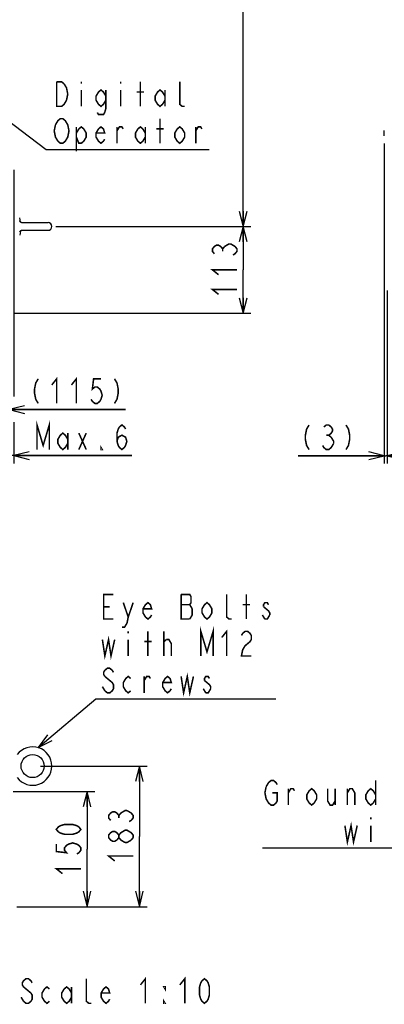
# Model space of a CAD drawing. Extents: x 29 to 410, y 35 to 287.
# Tile 18 of 30: x 124 to 171, y 42 to 170. Entities that reach past the tile are written whole.
import ezdxf

# ---------------------------------------------------------------- set-up
doc = ezdxf.new("R2010")
doc.units = 0
doc.header["$LTSCALE"] = 23.1
doc.layers.get('0').update_dxf_attribs({"linetype": 'CONTINUOUS'})
for name, color, linetype in [('ALL_AXIS', 7, 'CONTINUOUS'), ('ALL_DIM', 7, 'CONTINUOUS'), ('ALL_FEATURES', 7, 'CONTINUOUS'), ('ALL_NOTE', 7, 'CONTINUOUS')]:
    doc.layers.add(name, color=color, linetype=linetype)
doc.dimstyles.get("Standard").update_dxf_attribs({"dimtxt": 2.5, "dimasz": 2.5, "dimexe": 1.25, "dimexo": 0.625, "dimtad": 1, "dimcen": 2.5, "dimazin": 3, "dimtfac": 1, "dimtmove": 0, "dimatfit": 3})

# ---------------------------------------------------------------- blocks, each defined once
blk = doc.blocks.new('_OPEN')
at = {"color": 0, "linetype": 'BYBLOCK'}
for p, q in [((0, 0), (-1, 0.25)), ((-1, -0.25), (0, 0)), ((-1, 0), (0, 0))]:
    blk.add_line(p, q, dxfattribs=at)
blk = doc.blocks.new('*D4')
at = {"layer": 'ALL_DIM', "color": 2, "linetype": 'CONTINUOUS'}
for p, q in [((122.54, 130.9), (122.54, 117.95)), ((111.04, 129.3), (111.04, 117.95)), ((111.04, 118.95), (106.04, 118.95)), ((106.04, 118.95), (116.79, 118.95)), ((137.68, 118.95), (116.79, 118.95)), ((122.54, 118.95), (137.68, 118.95))]:
    blk.add_line(p, q, dxfattribs=at)
at = {"layer": 'ALL_DIM', "color": 2, "linetype": 'CONTINUOUS', "xscale": 2, "yscale": 2, "zscale": 2}
blk.add_blockref('_OPEN', (111.04, 118.95), dxfattribs=at)
at = {"layer": 'ALL_DIM', "color": 2, "linetype": 'CONTINUOUS', "xscale": 2, "yscale": 2, "zscale": 2, "rotation": 180}
blk.add_blockref('_OPEN', (122.54, 118.95), dxfattribs=at)
blk = doc.blocks.new('*D9')
at = {"layer": 'ALL_DIM', "color": 2, "linetype": 'CONTINUOUS'}
for p, q in [((123.14, 150.12), (123.14, 120.66)), ((122.54, 130.9), (122.54, 111.95)), ((123.14, 117.32), (123.14, 111.95)), ((122.54, 112.95), (117.54, 112.95)), ((117.54, 112.95), (122.84, 112.95)), ((138.48, 112.95), (122.84, 112.95)), ((123.14, 112.95), (138.48, 112.95))]:
    blk.add_line(p, q, dxfattribs=at)
at = {"layer": 'ALL_DIM', "color": 2, "linetype": 'CONTINUOUS', "xscale": 2, "yscale": 2, "zscale": 2}
blk.add_blockref('_OPEN', (122.54, 112.95), dxfattribs=at)
at = {"layer": 'ALL_DIM', "color": 2, "linetype": 'CONTINUOUS', "xscale": 2, "yscale": 2, "zscale": 2, "rotation": 180}
blk.add_blockref('_OPEN', (123.14, 112.95), dxfattribs=at)
blk = doc.blocks.new('*D10')
at = {"layer": 'ALL_DIM', "color": 2, "linetype": 'CONTINUOUS'}
for p, q in [((128.6, 234.23), (153.97, 234.23)), ((152.97, 234.23), (152.97, 188.5)), ((152.97, 142.77), (152.97, 188.5)), ((128.6, 142.77), (153.97, 142.77))]:
    blk.add_line(p, q, dxfattribs=at)
at = {"layer": 'ALL_DIM', "color": 2, "linetype": 'CONTINUOUS', "xscale": 2, "yscale": 2, "zscale": 2}
for p, rotation in [((152.97, 234.23), 90), ((152.97, 142.77), 270)]:
    blk.add_blockref('_OPEN', p, dxfattribs=dict(at, rotation=rotation))
blk = doc.blocks.new('*D11')
at = {"layer": 'ALL_DIM', "color": 2, "linetype": 'CONTINUOUS'}
for p, q in [((128.6, 142.77), (153.97, 142.77)), ((152.97, 142.77), (152.97, 137.13)), ((152.97, 131.5), (152.97, 137.13)), ((123.14, 131.5), (153.97, 131.5))]:
    blk.add_line(p, q, dxfattribs=at)
at = {"layer": 'ALL_DIM', "color": 2, "linetype": 'CONTINUOUS', "xscale": 2, "yscale": 2, "zscale": 2}
for p, rotation in [((152.97, 142.77), 90), ((152.97, 131.5), 270)]:
    blk.add_blockref('_OPEN', p, dxfattribs=dict(at, rotation=rotation))
blk = doc.blocks.new('*D14')
at = {"layer": 'ALL_DIM', "color": 2, "linetype": 'CONTINUOUS'}
for p, q in [((123.08, 69.27), (133.67, 69.27)), ((132.67, 69.27), (132.67, 61.77)), ((132.67, 54.27), (132.67, 61.77)), ((123.54, 54.27), (133.67, 54.27))]:
    blk.add_line(p, q, dxfattribs=at)
at = {"layer": 'ALL_DIM', "color": 2, "linetype": 'CONTINUOUS', "xscale": 2, "yscale": 2, "zscale": 2}
for p, rotation in [((132.67, 69.27), 90), ((132.67, 54.27), 270)]:
    blk.add_blockref('_OPEN', p, dxfattribs=dict(at, rotation=rotation))
blk = doc.blocks.new('*D15')
at = {"layer": 'ALL_DIM', "color": 2, "linetype": 'CONTINUOUS'}
for p, q in [((126.6, 72.57), (140.48, 72.57)), ((139.48, 72.57), (139.48, 63.42)), ((139.48, 54.27), (139.48, 63.42)), ((123.54, 54.27), (140.48, 54.27))]:
    blk.add_line(p, q, dxfattribs=at)
at = {"layer": 'ALL_DIM', "color": 2, "linetype": 'CONTINUOUS', "xscale": 2, "yscale": 2, "zscale": 2}
for p, rotation in [((139.48, 72.57), 90), ((139.48, 54.27), 270)]:
    blk.add_blockref('_OPEN', p, dxfattribs=dict(at, rotation=rotation))
blk = doc.blocks.new('*D33')
at = {"color": 2, "linetype": 'CONTINUOUS'}
for p, q in [((171.32, 153.55), (171.32, 111.94)), ((171.69, 134.45), (171.69, 111.94)), ((171.32, 112.94), (160.1, 112.94)), ((160.1, 112.94), (171.51, 112.94)), ((176.69, 112.94), (171.51, 112.94)), ((171.69, 112.94), (176.69, 112.94))]:
    blk.add_line(p, q, dxfattribs=at)
at = {"color": 2, "linetype": 'CONTINUOUS', "xscale": 2, "yscale": 2, "zscale": 2}
blk.add_blockref('_OPEN', (171.32, 112.94), dxfattribs=at)
at = {"color": 2, "linetype": 'CONTINUOUS', "xscale": 2, "yscale": 2, "zscale": 2, "rotation": 180}
blk.add_blockref('_OPEN', (171.69, 112.94), dxfattribs=at)

msp = doc.modelspace()

# ---------------------------------------------------------------- linework, layer by layer
at = {"color": 2, "linetype": 'CONTINUOUS', "const_width": 0.2}
for points in [[(161.539, 116.94), (161.219, 116.407), (161.059, 115.607), (161.059, 115.074), (161.219, 114.274), (161.539, 113.74)], [(163.459, 116.674), (163.779, 116.94), (164.099, 116.94), (164.419, 116.674), (164.579, 116.407), (164.579, 116.14), (164.419, 115.874), (164.099, 115.607), (164.419, 115.34)], [(166.339, 116.94), (166.659, 116.407), (166.819, 115.607), (166.819, 115.074), (166.659, 114.274), (166.339, 113.74)], [(163.779, 115.607), (164.099, 115.607)], [(164.419, 115.34), (164.739, 114.807), (164.739, 114.54)], [(164.739, 114.54), (164.419, 114.007), (164.099, 113.74), (163.779, 113.74), (163.459, 114.007), (163.299, 114.274)]]:
    msp.add_lwpolyline(points, dxfattribs=at)
at = {"layer": 'ALL_AXIS', "color": 7, "linetype": 'CONTINUOUS'}
for p, q in [((124.001, 143.368), (123.916, 143.9)), ((124.138, 143.268), (127.597, 143.268)), ((124.138, 142.268), (127.597, 142.268)), ((124.001, 142.168), (123.916, 141.636))]:
    msp.add_line(p, q, dxfattribs=at)
msp.add_circle((125.597, 72.568), 1.5, dxfattribs=at)
msp.add_arc((127.597, 142.768), 0.5, 270, 90, dxfattribs=at)
at = {"layer": 'ALL_DIM', "color": 2, "linetype": 'CONTINUOUS', "const_width": 0.2}
for points in [[(149.237, 139.213), (148.97, 139.533), (148.97, 139.853), (149.237, 140.173), (149.504, 140.333), (149.77, 140.333), (150.037, 140.173), (150.304, 139.853), (150.57, 140.173)], [(150.304, 139.533), (150.304, 139.853)], [(150.57, 140.173), (151.104, 140.493), (151.37, 140.493)], [(151.37, 140.493), (151.904, 140.173), (152.17, 139.853), (152.17, 139.533), (151.904, 139.213), (151.637, 139.053)], [(149.77, 136.493), (148.97, 137.133), (152.17, 137.133)], [(149.77, 133.933), (148.97, 134.573), (152.17, 134.573)], [(126.323, 122.948), (126.003, 122.414), (125.843, 121.614), (125.843, 121.081), (126.003, 120.281), (126.323, 119.748)], [(128.083, 122.148), (128.723, 122.948), (128.723, 119.748)], [(130.643, 122.148), (131.283, 122.948), (131.283, 119.748)], [(134.483, 122.948), (133.523, 122.948), (133.363, 121.614), (133.683, 121.881), (134.003, 121.881), (134.323, 121.614), (134.483, 121.348), (134.643, 120.814), (134.483, 120.281), (134.323, 120.014), (134.003, 119.748), (133.683, 119.748), (133.363, 120.014), (133.203, 120.281)], [(136.243, 122.948), (136.563, 122.414), (136.723, 121.614), (136.723, 121.081), (136.563, 120.281), (136.243, 119.748)], [(126.164, 113.748), (126.164, 116.948), (126.964, 114.281), (127.764, 116.948), (127.764, 113.748)], [(136.564, 114.814), (136.724, 115.348), (137.204, 115.614), (137.684, 115.348), (137.844, 114.814), (137.684, 114.281), (137.524, 114.014), (137.204, 113.748), (136.884, 114.014), (136.724, 114.281), (136.564, 114.814), (136.564, 115.881), (136.724, 116.414), (136.884, 116.681), (137.204, 116.948), (137.524, 116.681), (137.684, 116.414)], [(130.164, 114.548), (129.844, 114.014), (129.524, 113.748), (129.204, 114.014), (128.884, 114.548), (128.884, 115.081), (129.204, 115.614), (129.524, 115.881), (129.844, 115.614), (130.164, 115.081)], [(130.164, 115.881), (130.164, 113.748)], [(131.604, 115.881), (132.564, 113.748)], [(131.604, 113.748), (132.564, 115.881)], [(134.644, 113.748), (134.484, 113.748), (134.484, 114.014), (134.644, 113.748)], [(135.743, 65.498), (135.476, 65.818), (135.476, 66.138), (135.743, 66.458), (136.01, 66.618), (136.276, 66.618), (136.543, 66.458), (136.81, 66.138), (137.076, 66.458)], [(137.076, 66.458), (137.61, 66.778), (137.876, 66.778)], [(137.876, 66.778), (138.41, 66.458), (138.676, 66.138), (138.676, 65.818), (138.41, 65.498), (138.143, 65.338)], [(136.81, 65.818), (136.81, 66.138)], [(131.872, 64.328), (131.606, 64.008), (131.339, 63.848), (130.806, 63.688), (129.739, 63.688), (129.206, 63.848), (128.939, 64.008), (128.672, 64.328), (128.939, 64.648), (129.206, 64.808), (129.739, 64.968), (130.806, 64.968), (131.339, 64.808), (131.606, 64.648), (131.872, 64.328)], [(136.81, 63.258), (136.543, 62.938), (136.276, 62.778), (136.01, 62.778), (135.743, 62.938), (135.476, 63.258), (135.476, 63.578), (135.743, 63.898), (136.01, 64.058), (136.276, 64.058), (136.543, 63.898), (136.81, 63.578)], [(137.61, 62.618), (137.076, 62.938), (136.81, 63.258), (136.81, 63.578), (137.076, 63.898), (137.343, 64.058), (137.61, 64.218), (137.876, 64.218), (138.143, 64.058), (138.41, 63.898), (138.676, 63.578), (138.676, 63.258)], [(138.41, 62.938), (137.876, 62.618), (137.61, 62.618)], [(138.676, 63.258), (138.41, 62.938)], [(128.672, 62.408), (128.672, 61.448), (130.006, 61.288), (129.739, 61.608), (129.739, 61.928), (130.006, 62.248), (130.272, 62.408), (130.806, 62.568), (131.339, 62.408), (131.606, 62.248), (131.872, 61.928), (131.872, 61.608), (131.606, 61.288), (131.339, 61.128)], [(136.276, 60.218), (135.476, 60.858), (138.676, 60.858)], [(129.472, 58.568), (128.672, 59.208), (131.872, 59.208)]]:
    msp.add_lwpolyline(points, dxfattribs=at)
at = {"layer": 'ALL_FEATURES', "color": 7, "linetype": 'CONTINUOUS'}
for p, q in [((171.32, 154.55), (171.32, 155.245)), ((123.938, 143.483), (123.938, 143.483)), ((124.126, 142.263), (124.142, 142.267)), ((124.139, 143.268), (124.139, 143.268)), ((124.139, 142.268), (124.139, 142.268)), ((124.144, 143.268), (124.142, 143.268)), ((124.142, 142.267), (124.144, 142.268)), ((123.938, 142.052), (123.938, 142.052))]:
    msp.add_line(p, q, dxfattribs=at)
for points in [[(124.142, 143.268), (124.126, 143.273), (124.098, 143.284), (124.061, 143.307), (124.021, 143.343), (123.982, 143.392), (123.949, 143.455), (123.938, 143.483)], [(123.938, 142.052), (123.95, 142.084), (123.983, 142.146), (124.022, 142.194), (124.063, 142.229), (124.099, 142.251), (124.126, 142.263)], [(124.001, 142.168), (124.021, 142.193), (124.061, 142.228), (124.098, 142.251), (124.126, 142.263)]]:
    msp.add_lwpolyline(points, dxfattribs=at)
msp.add_arc((125.597, 72.568), 2.5, 216.63921, 143.36079, dxfattribs=at)
at = {"layer": 'ALL_NOTE', "color": 2, "linetype": 'CONTINUOUS'}
for p, q in [((117.249, 160.413), (127.35, 152.795)), ((127.35, 152.795), (128.083, 152.795)), ((128.083, 152.795), (148.563, 152.795)), ((126.301, 74.967), (133.814, 81.293)), ((133.814, 81.293), (134.186, 81.293)), ((134.186, 81.293), (157.226, 81.293)), ((204.119, 61.889), (155.479, 61.889)), ((204.119, 61.889), (155.479, 61.889))]:
    msp.add_line(p, q, dxfattribs=at)
at = {"layer": 'ALL_NOTE', "color": 2, "linetype": 'CONTINUOUS', "const_width": 0.2}
for points in [[(128.723, 161.595), (129.363, 161.595), (129.683, 161.328)], [(130.003, 159.195), (129.683, 158.661), (129.363, 158.395), (128.723, 158.395), (128.723, 161.595)], [(129.683, 161.328), (130.003, 160.795), (130.163, 159.995), (130.003, 159.195)], [(131.923, 161.595), (131.923, 161.328)], [(137.043, 161.595), (137.043, 161.328)], [(139.603, 158.395), (139.603, 161.595)], [(145.363, 158.395), (145.043, 158.395), (144.723, 158.661), (144.723, 161.595)], [(131.923, 160.528), (131.923, 158.395)], [(135.123, 159.195), (134.803, 158.661), (134.483, 158.395), (134.163, 158.661), (133.843, 159.195), (133.843, 159.728), (134.163, 160.261), (134.483, 160.528), (134.803, 160.261), (135.123, 159.728)], [(135.123, 160.528), (135.123, 158.128), (134.963, 157.595), (134.803, 157.328), (134.163, 157.328), (134.003, 157.595)], [(137.043, 160.528), (137.043, 158.395)], [(139.123, 160.261), (140.083, 160.261)], [(142.803, 159.195), (142.483, 158.661), (142.163, 158.395), (141.843, 158.661), (141.523, 159.195), (141.523, 159.728), (141.843, 160.261), (142.163, 160.528), (142.483, 160.261), (142.803, 159.728)], [(142.803, 160.528), (142.803, 158.395)], [(128.563, 155.995), (128.883, 156.528), (129.203, 156.795), (129.523, 156.795), (129.843, 156.528), (130.003, 156.261), (130.163, 155.995), (130.323, 155.195), (130.163, 154.395)], [(142.163, 153.595), (142.163, 156.795)], [(128.883, 153.861), (128.563, 154.395), (128.403, 155.195), (128.563, 155.995)], [(131.283, 154.928), (131.603, 155.461), (131.923, 155.728), (132.243, 155.461), (132.563, 154.928), (132.563, 154.395), (132.243, 153.861), (131.923, 153.595), (131.603, 153.595), (131.283, 154.395)], [(131.283, 155.728), (131.283, 152.528)], [(134.963, 154.128), (134.803, 153.861), (134.483, 153.595), (134.163, 153.861), (133.843, 154.395), (133.843, 154.928), (134.163, 155.461), (134.483, 155.728), (134.803, 155.461), (134.963, 154.928), (133.843, 154.928)], [(136.563, 153.595), (136.563, 155.728)], [(136.563, 155.195), (136.883, 155.728), (137.203, 155.728), (137.363, 155.461)], [(140.243, 154.395), (139.923, 153.861), (139.603, 153.595), (139.283, 153.861), (138.963, 154.395), (138.963, 154.928), (139.283, 155.461), (139.603, 155.728), (139.923, 155.461), (140.243, 154.928)], [(140.243, 155.728), (140.243, 153.595)], [(141.683, 155.461), (142.643, 155.461)], [(145.363, 154.395), (145.043, 153.861), (144.723, 153.595), (144.403, 153.861), (144.083, 154.395), (144.083, 154.928), (144.403, 155.461), (144.723, 155.728), (145.043, 155.461), (145.363, 154.928), (145.363, 154.395)], [(146.803, 153.595), (146.803, 155.728)], [(146.803, 155.195), (147.123, 155.728), (147.443, 155.728), (147.603, 155.461)], [(130.163, 154.395), (129.843, 153.861), (129.523, 153.595), (129.203, 153.595), (128.883, 153.861)], [(136.106, 91.693), (134.826, 91.693), (134.826, 94.893), (136.106, 94.893)], [(144.906, 94.893), (144.906, 91.693), (146.026, 91.693)], [(146.346, 93.026), (146.026, 93.559), (146.186, 93.826), (146.186, 94.626), (146.026, 94.893), (144.906, 94.893)], [(151.466, 91.693), (151.146, 91.693), (150.826, 91.959), (150.826, 94.893)], [(153.386, 91.693), (153.386, 94.893)], [(137.386, 93.826), (138.026, 91.959), (137.866, 91.159), (137.546, 90.626), (137.226, 90.626)], [(138.026, 91.959), (138.666, 93.826)], [(141.066, 92.226), (140.906, 91.959), (140.586, 91.693), (140.266, 91.959), (139.946, 92.493), (139.946, 93.026), (140.266, 93.559), (140.586, 93.826), (140.906, 93.559), (141.066, 93.026), (139.946, 93.026)], [(144.906, 93.559), (146.026, 93.559)], [(148.906, 92.493), (148.586, 91.959), (148.266, 91.693), (147.946, 91.959), (147.626, 92.493), (147.626, 93.026), (147.946, 93.559), (148.266, 93.826), (148.586, 93.559), (148.906, 93.026), (148.906, 92.493)], [(152.906, 93.559), (153.866, 93.559)], [(156.266, 93.559), (156.106, 93.826), (155.786, 93.826), (155.626, 93.559), (155.626, 93.293)], [(134.826, 93.293), (135.626, 93.293)], [(146.026, 91.693), (146.346, 92.226), (146.346, 93.026)], [(155.786, 91.693), (155.466, 92.226)], [(155.626, 93.293), (156.266, 92.759), (156.426, 92.493), (156.426, 92.226)], [(156.426, 92.226), (156.106, 91.693), (155.786, 91.693)], [(138.026, 90.093), (138.026, 89.826)], [(140.586, 86.893), (140.586, 90.093)], [(142.666, 86.893), (142.666, 90.093)], [(147.466, 86.893), (147.466, 90.093), (148.266, 87.426), (149.066, 90.093), (149.066, 86.893)], [(150.186, 89.293), (150.826, 90.093), (150.826, 86.893)], [(152.746, 89.559), (152.906, 89.826), (153.226, 90.093), (153.546, 90.093), (153.866, 89.826), (154.026, 89.559), (154.026, 89.026), (153.866, 88.759)], [(134.666, 89.026), (134.986, 86.893), (135.466, 89.026), (135.786, 86.893), (136.266, 89.026)], [(138.026, 89.026), (138.026, 86.893)], [(140.106, 88.759), (141.066, 88.759)], [(142.666, 88.759), (142.986, 89.026)], [(142.986, 89.026), (143.306, 89.026), (143.626, 88.493), (143.626, 86.893)], [(153.866, 88.759), (153.226, 88.226), (152.906, 87.693), (152.746, 86.893), (154.026, 86.893)], [(136.106, 84.759), (135.946, 85.026), (135.626, 85.293), (135.306, 85.293), (134.986, 85.026), (134.826, 84.759), (134.826, 84.493), (134.986, 84.226)], [(144.906, 84.226), (145.226, 82.093), (145.706, 84.226), (146.026, 82.093), (146.506, 84.226)], [(134.986, 84.226), (135.946, 83.426), (136.106, 83.159), (136.106, 82.626), (135.946, 82.359), (135.626, 82.093), (135.306, 82.093), (134.986, 82.359)], [(138.346, 82.359), (138.026, 82.093), (137.706, 82.359), (137.386, 82.893), (137.386, 83.426), (137.706, 83.959), (138.026, 84.226), (138.346, 83.959)], [(140.106, 83.693), (140.426, 84.226), (140.746, 84.226), (140.906, 83.959)], [(140.106, 82.093), (140.106, 84.226)], [(143.626, 82.626), (143.466, 82.359), (143.146, 82.093), (142.826, 82.359), (142.506, 82.893), (142.506, 83.426), (142.826, 83.959), (143.146, 84.226), (143.466, 83.959), (143.626, 83.426), (142.506, 83.426)], [(148.586, 83.959), (148.426, 84.226), (148.106, 84.226), (147.946, 83.959), (147.946, 83.693)], [(147.946, 83.693), (148.586, 83.159), (148.746, 82.893), (148.746, 82.626)], [(134.986, 82.359), (134.666, 82.893)], [(148.106, 82.093), (147.786, 82.626)], [(148.746, 82.626), (148.426, 82.093), (148.106, 82.093)], [(155.959, 69.889), (156.279, 70.423), (156.599, 70.689), (156.919, 70.689), (157.239, 70.423), (157.399, 70.156)], [(170.199, 70.689), (170.199, 67.489)], [(156.759, 69.089), (157.399, 69.089), (157.399, 68.023), (157.239, 67.756), (156.919, 67.489), (156.599, 67.489), (156.279, 67.756), (156.119, 68.023), (155.959, 68.289), (155.799, 69.089), (155.959, 69.889)], [(158.839, 67.489), (158.839, 69.623)], [(158.839, 69.089), (159.159, 69.623), (159.479, 69.623), (159.639, 69.356)], [(162.519, 68.289), (162.199, 67.756), (161.879, 67.489), (161.559, 67.756), (161.239, 68.289), (161.239, 68.823), (161.559, 69.356), (161.879, 69.623), (162.199, 69.356), (162.519, 68.823), (162.519, 68.289)], [(163.959, 69.623), (163.959, 68.023), (164.279, 67.489), (164.599, 67.489), (164.919, 68.023)], [(164.919, 69.623), (164.919, 67.489)], [(166.519, 67.489), (166.519, 69.623)], [(166.519, 69.089), (166.839, 69.623), (167.159, 69.623), (167.479, 69.089), (167.479, 67.489)], [(170.199, 68.289), (169.879, 67.756), (169.559, 67.489), (169.239, 67.756), (168.919, 68.289), (168.919, 68.823), (169.239, 69.356), (169.559, 69.623), (169.879, 69.356), (170.199, 68.823)], [(166.199, 64.823), (166.519, 62.689), (166.999, 64.823), (167.319, 62.689), (167.799, 64.823)], [(169.559, 65.889), (169.559, 65.623)], [(169.559, 64.823), (169.559, 62.689)], [(125.537, 44.366), (125.377, 44.633), (125.057, 44.899), (124.737, 44.899), (124.417, 44.633), (124.257, 44.366), (124.257, 44.099), (124.417, 43.833)], [(133.217, 41.699), (132.897, 41.699), (132.577, 41.966), (132.577, 44.899)], [(139.617, 44.099), (140.257, 44.899), (140.257, 41.699)], [(144.737, 44.099), (145.377, 44.899), (145.377, 41.699)], [(147.937, 41.699), (147.617, 41.966), (147.457, 42.233), (147.297, 42.766), (147.297, 43.833), (147.457, 44.366), (147.617, 44.633), (147.937, 44.899), (148.257, 44.633), (148.417, 44.366), (148.577, 43.833), (148.577, 42.766), (148.417, 42.233), (148.257, 41.966), (147.937, 41.699)], [(124.417, 43.833), (125.057, 43.299), (125.377, 43.033), (125.537, 42.766), (125.537, 42.233), (125.377, 41.966), (125.057, 41.699), (124.737, 41.699), (124.417, 41.966)], [(127.777, 41.966), (127.457, 41.699), (127.137, 41.966), (126.817, 42.499), (126.817, 43.033), (127.137, 43.566), (127.457, 43.833), (127.777, 43.566)], [(130.657, 42.499), (130.337, 41.966), (130.017, 41.699), (129.697, 41.966), (129.377, 42.499), (129.377, 43.033), (129.697, 43.566), (130.017, 43.833), (130.337, 43.566), (130.657, 43.033)], [(130.657, 43.833), (130.657, 41.699)], [(135.617, 42.233), (135.457, 41.966), (135.137, 41.699), (134.817, 41.966), (134.497, 42.499), (134.497, 43.033), (134.817, 43.566), (135.137, 43.833), (135.457, 43.566), (135.617, 43.033), (134.497, 43.033)], [(142.817, 43.833), (142.817, 43.566), (142.657, 43.833), (142.817, 43.833)], [(124.417, 41.966), (124.097, 42.499)], [(142.817, 41.699), (142.657, 41.699), (142.657, 41.966), (142.817, 41.699)]]:
    msp.add_lwpolyline(points, dxfattribs=at)
at = {"layer": 'ALL_NOTE', "color": 2, "linetype": 'CONTINUOUS'}
msp.add_lwpolyline([(127.509, 76.637), (126.301, 74.967), (128.153, 75.873)], dxfattribs=at)

# ---------------------------------------------------------------- dimensions: what is measured, and where the dimension line sits
at = {"color": 2, "linetype": 'CONTINUOUS'}
dim = msp.add_linear_dim(base=(171.694, 112.94), p1=(171.32, 153.55), p2=(171.694, 134.448), dimstyle='Standard', dxfattribs=at)
dim.commit()
dim.dimension.update_dxf_attribs({"geometry": '*D33', "text_midpoint": (160.099, 113.74), "dimtype": 128})
at = {"layer": 'ALL_DIM', "color": 2, "linetype": 'CONTINUOUS'}
for base, p1, p2, angle, picture, middle in [((152.97, 234.228), (128.597, 142.768), (128.597, 234.228), 90, '*D10', (152.17, 184.658)), ((152.97, 142.768), (123.137, 131.498), (128.597, 142.768), 90, '*D11', (152.17, 133.293)), ((139.476, 54.268), (126.597, 72.568), (123.537, 54.268), 270, '*D15', (138.676, 59.578)), ((132.672, 69.268), (123.537, 54.268), (123.077, 69.268), 90, '*D14', (131.872, 57.928))]:
    dim = msp.add_linear_dim(base=base, p1=p1, p2=p2, angle=angle, dimstyle='Standard', dxfattribs=at)
    dim.commit()
    dim.dimension.update_dxf_attribs({"geometry": picture, "text_midpoint": middle, "dimtype": 128})
for base, p1, p2, picture, middle in [((123.137, 112.948), (122.537, 130.898), (123.137, 150.118), '*D9', (125.684, 113.748)), ((122.537, 118.948), (111.037, 129.298), (122.537, 130.898), '*D4', (124.883, 119.748))]:
    dim = msp.add_linear_dim(base=base, p1=p1, p2=p2, dimstyle='Standard', dxfattribs=at)
    dim.commit()
    dim.dimension.update_dxf_attribs({"geometry": picture, "text_midpoint": middle, "dimtype": 128})

doc.saveas('drawing.dxf')
